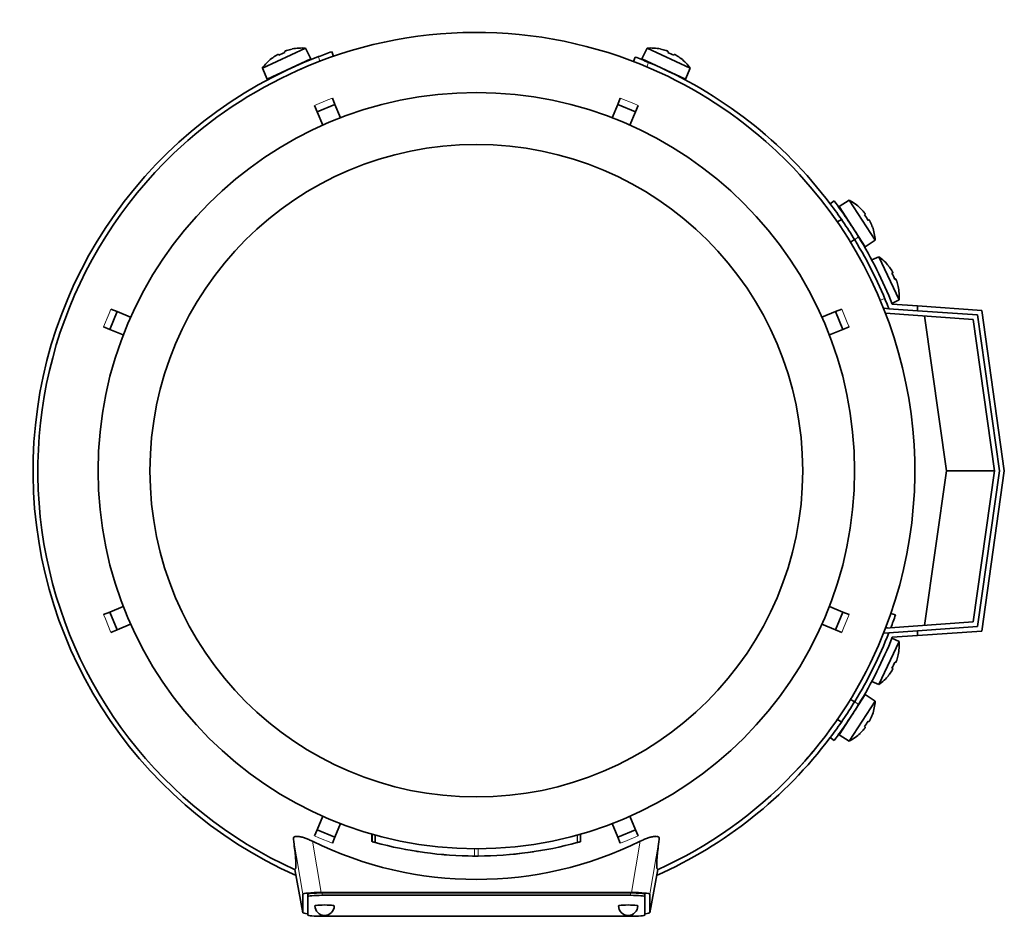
# Model space of a CAD drawing. Header units: millimetres. Extents: x 166 to 762, y -3713 to 2360.
# Tile 1 of 28: x 167 to 372, y -3713 to -3527. Entities that reach past the tile are written whole.
import ezdxf

# ---------------------------------------------------------------- set-up
doc = ezdxf.new("R2010")
doc.units = ezdxf.units.MM
for name, color, linetype in [('LOW_134-18', 7, 'Continuous'), ('M5X8_UNI7687', 7, 'Continuous'), ('VSI134_DIFFUSORE', 7, 'Continuous'), ('VSI134_FILTRO_A', 7, 'Continuous'), ('VSI134_FILTRO_B', 7, 'Continuous'), ('VSI134_TERMINALE', 7, 'Continuous'), ('VSI134_TESTATA', 7, 'Continuous')]:
    doc.layers.add(name, color=color, linetype=linetype)

# ---------------------------------------------------------------- blocks, each defined once
blk = doc.blocks.new('SE2')
at = {"layer": 'LOW_134-18', "color": 7, "linetype": 'Continuous', "lineweight": 35}
for p, q in [((346.64, -3586.92), (347.64, -3586.99)), ((365.15, -3589.22), (346.93, -3587.95)), ((369.56, -3620.63), (365.15, -3589.22)), ((365.15, -3652.04), (369.56, -3620.63)), ((346.93, -3653.31), (365.15, -3652.04)), ((347.64, -3654.27), (346.64, -3654.34))]:
    blk.add_line(p, q, dxfattribs=at)
at = {"layer": 'M5X8_UNI7687', "color": 7, "linetype": 'Continuous', "lineweight": 35}
for p, q in [((217.6, -3537.07), (226.54, -3532.9)), ((227.66, -3535.14), (226.54, -3532.9)), ((297.47, -3532.9), (296.35, -3535.14)), ((297.47, -3532.9), (306.41, -3537.07)), ((219.51, -3535.05), (219.53, -3535.07)), ((220.92, -3534.2), (221.02, -3534.37)), ((222.2, -3533.6), (222.27, -3533.79)), ((223.76, -3533.09), (223.77, -3533.07)), ((300.24, -3533.07), (300.25, -3533.09)), ((301.81, -3533.6), (301.74, -3533.79)), ((303.09, -3534.2), (302.99, -3534.37)), ((304.48, -3535.07), (304.5, -3535.05)), ((217.6, -3537.07), (218.59, -3539.36)), ((227.66, -3535.14), (218.59, -3539.36)), ((305.42, -3539.36), (296.35, -3535.14)), ((305.42, -3539.36), (306.41, -3537.07)), ((339.41, -3564.48), (337.28, -3565.79)), ((344.78, -3572.75), (339.41, -3564.48)), ((337.28, -3565.79), (342.73, -3574.17)), ((341.66, -3566.11), (341.67, -3566.09)), ((342.72, -3567.37), (342.56, -3567.49)), ((337.77, -3568.45), (336.93, -3568.99)), ((343.49, -3568.56), (343.31, -3568.65)), ((344.21, -3570.03), (344.23, -3570.03)), ((339.66, -3573.18), (340.5, -3572.64)), ((342.73, -3574.17), (344.78, -3572.75)), ((345.57, -3576.22), (344.07, -3576.87)), ((345.57, -3576.22), (349.74, -3585.16)), ((347.58, -3578.13), (347.57, -3578.15)), ((348.44, -3579.54), (348.26, -3579.64)), ((349.04, -3580.83), (348.85, -3580.9)), ((349.54, -3582.39), (349.57, -3582.39)), ((348.27, -3585.89), (349.74, -3585.16)), ((349.74, -3656.1), (348.27, -3655.37)), ((349.74, -3656.1), (345.57, -3665.04)), ((349.54, -3658.87), (349.57, -3658.87)), ((348.44, -3661.72), (348.26, -3661.62)), ((349.04, -3660.43), (348.85, -3660.36)), ((347.58, -3663.13), (347.57, -3663.11)), ((344.07, -3664.39), (345.57, -3665.04)), ((342.73, -3667.09), (337.28, -3675.47)), ((344.78, -3668.51), (342.73, -3667.09)), ((339.41, -3676.78), (344.78, -3668.51)), ((340.5, -3668.62), (339.59, -3668.03)), ((344.21, -3671.23), (344.23, -3671.23)), ((336.89, -3672.24), (337.77, -3672.81)), ((342.72, -3673.89), (342.56, -3673.77)), ((343.49, -3672.7), (343.31, -3672.61)), ((337.28, -3675.47), (339.41, -3676.78)), ((341.66, -3675.15), (341.67, -3675.17))]:
    blk.add_line(p, q, dxfattribs=at)
for centre, radius, start, end in [((225.74, -3542.87), 10, 85.4586, 101.4084), ((298.27, -3542.87), 10, 78.5916, 94.5414), ((225.74, -3542.87), 10, 128.5916, 144.5414), ((298.27, -3542.87), 10, 35.4586, 51.4084), ((226.05, -3536.44), 0.5, 115, 138.8118), ((297.96, -3536.44), 0.5, 41.1882, 65), ((220.62, -3538.97), 0.5, 91.1882, 115), ((303.39, -3538.97), 0.5, 65, 88.8118), ((334.8, -3573.36), 10, 46.5916, 62.5414), ((337.95, -3567.73), 0.5, 9.1315, 33), ((334.8, -3573.36), 10, 3.4586, 19.4084), ((341.22, -3572.77), 0.5, 33, 56.6899), ((339.77, -3584.37), 10, 38.5916, 54.5414), ((339.77, -3584.37), 10, 355.4586, 11.4084), ((339.77, -3656.89), 10, 348.5916, 4.5414), ((339.77, -3656.89), 10, 305.4586, 321.4084), ((341.22, -3668.49), 0.5, 303.3101, 327), ((334.8, -3667.9), 10, 340.5916, 356.5414), ((337.95, -3673.53), 0.5, 327, 349.9062), ((334.8, -3667.9), 10, 297.4586, 313.4084)]:
    blk.add_arc(centre, radius, start, end, dxfattribs=at)
for centre, major_axis, ratio, start_param, end_param in [((225.74, -3542.86), (-9.06, -4.23), 0.996195, 4.833518, 4.948078), ((224.81, -3540.87), (8.39, 3.91), 0.811251, 1.49595, 1.645642), ((225.74, -3542.86), (9.06, 4.23), 0.996195, 1.335108, 1.449667), ((298.27, -3542.86), (-9.06, 4.23), 0.996195, 4.833518, 4.948078), ((299.2, -3540.87), (8.39, -3.91), 0.811251, 1.49595, 1.645642), ((298.27, -3542.86), (9.06, -4.23), 0.996195, 1.335108, 1.449667), ((334.81, -3573.35), (-5.45, 8.39), 0.996195, 4.833518, 4.948078), ((336.65, -3572.15), (5.04, -7.77), 0.811251, 1.49595, 1.645642), ((334.81, -3573.35), (5.45, -8.39), 0.996195, 1.335108, 1.449667), ((339.78, -3584.36), (-4.23, 9.06), 0.996195, 4.833518, 4.948078), ((341.77, -3583.44), (3.91, -8.39), 0.811251, 1.49595, 1.645642), ((339.78, -3584.36), (4.23, -9.06), 0.996195, 1.335108, 1.449667), ((339.78, -3656.9), (4.23, 9.06), 0.996195, 4.833518, 4.948078), ((341.77, -3657.82), (-3.91, -8.39), 0.811251, 1.49595, 1.645642), ((339.78, -3656.9), (-4.23, -9.06), 0.996195, 1.335108, 1.449667), ((334.81, -3667.91), (5.45, 8.39), 0.996195, 4.833518, 4.948078), ((336.65, -3669.11), (-5.04, -7.77), 0.811251, 1.49595, 1.645642), ((334.81, -3667.91), (-5.45, -8.39), 0.996195, 1.335108, 1.449667)]:
    blk.add_ellipse(centre, major_axis=major_axis, ratio=ratio, start_param=start_param, end_param=end_param, dxfattribs=at)
for points in [[(220.92, -3534.2), (220.92, -3534.19), (220.91, -3534.19), (220.9, -3534.19), (220.89, -3534.19), (220.87, -3534.19), (220.85, -3534.2), (220.83, -3534.21), (220.8, -3534.22), (220.77, -3534.23), (220.74, -3534.25), (220.7, -3534.27), (220.67, -3534.29), (220.63, -3534.31), (220.59, -3534.33), (220.55, -3534.35), (220.51, -3534.38), (220.48, -3534.4), (220.47, -3534.41)], [(222.66, -3533.38), (222.64, -3533.39), (222.61, -3533.4), (222.56, -3533.42), (222.52, -3533.43), (222.48, -3533.45), (222.44, -3533.46), (222.4, -3533.48), (222.36, -3533.49), (222.33, -3533.51), (222.3, -3533.52), (222.27, -3533.54), (222.25, -3533.55), (222.23, -3533.56), (222.22, -3533.57), (222.21, -3533.58), (222.2, -3533.59), (222.2, -3533.59), (222.2, -3533.6)], [(301.81, -3533.6), (301.81, -3533.59), (301.81, -3533.59), (301.8, -3533.58), (301.79, -3533.57), (301.78, -3533.56), (301.76, -3533.55), (301.74, -3533.54), (301.71, -3533.52), (301.68, -3533.51), (301.65, -3533.49), (301.61, -3533.48), (301.57, -3533.46), (301.53, -3533.45), (301.49, -3533.43), (301.45, -3533.42), (301.41, -3533.4), (301.37, -3533.39), (301.36, -3533.38)], [(303.55, -3534.41), (303.53, -3534.4), (303.5, -3534.38), (303.46, -3534.35), (303.42, -3534.33), (303.38, -3534.31), (303.34, -3534.29), (303.31, -3534.27), (303.27, -3534.25), (303.24, -3534.23), (303.21, -3534.22), (303.18, -3534.21), (303.16, -3534.2), (303.14, -3534.19), (303.12, -3534.19), (303.11, -3534.19), (303.1, -3534.19), (303.1, -3534.19), (303.09, -3534.2)], [(342.72, -3567.37), (342.72, -3567.37), (342.72, -3567.36), (342.72, -3567.35), (342.72, -3567.34), (342.71, -3567.32), (342.7, -3567.31), (342.69, -3567.28), (342.68, -3567.26), (342.66, -3567.23), (342.64, -3567.2), (342.62, -3567.17), (342.59, -3567.13), (342.57, -3567.1), (342.54, -3567.06), (342.51, -3567.03), (342.48, -3566.99), (342.46, -3566.96), (342.45, -3566.95)], [(343.76, -3568.98), (343.76, -3568.96), (343.74, -3568.93), (343.72, -3568.89), (343.7, -3568.85), (343.68, -3568.81), (343.66, -3568.77), (343.63, -3568.73), (343.61, -3568.7), (343.59, -3568.67), (343.58, -3568.64), (343.56, -3568.62), (343.54, -3568.6), (343.53, -3568.58), (343.52, -3568.57), (343.51, -3568.56), (343.5, -3568.56), (343.49, -3568.56), (343.49, -3568.56)], [(348.44, -3579.54), (348.44, -3579.54), (348.44, -3579.54), (348.45, -3579.53), (348.44, -3579.51), (348.44, -3579.5), (348.43, -3579.48), (348.43, -3579.46), (348.41, -3579.43), (348.4, -3579.4), (348.38, -3579.36), (348.37, -3579.33), (348.35, -3579.29), (348.33, -3579.25), (348.3, -3579.21), (348.28, -3579.18), (348.26, -3579.13), (348.24, -3579.1), (348.23, -3579.09)], [(349.25, -3581.28), (349.25, -3581.26), (349.23, -3581.23), (349.22, -3581.19), (349.2, -3581.14), (349.19, -3581.1), (349.17, -3581.06), (349.16, -3581.02), (349.14, -3580.99), (349.13, -3580.95), (349.11, -3580.92), (349.1, -3580.89), (349.08, -3580.87), (349.07, -3580.86), (349.06, -3580.84), (349.05, -3580.83), (349.05, -3580.83), (349.04, -3580.83), (349.04, -3580.83)], [(348.23, -3662.17), (348.24, -3662.16), (348.26, -3662.13), (348.28, -3662.08), (348.3, -3662.05), (348.33, -3662.01), (348.35, -3661.97), (348.37, -3661.93), (348.38, -3661.9), (348.4, -3661.86), (348.41, -3661.83), (348.43, -3661.8), (348.43, -3661.78), (348.44, -3661.76), (348.44, -3661.75), (348.45, -3661.73), (348.44, -3661.72), (348.44, -3661.72), (348.44, -3661.72)], [(349.04, -3660.43), (349.04, -3660.43), (349.05, -3660.43), (349.05, -3660.43), (349.06, -3660.42), (349.07, -3660.4), (349.08, -3660.39), (349.1, -3660.37), (349.11, -3660.34), (349.13, -3660.31), (349.14, -3660.27), (349.16, -3660.24), (349.17, -3660.2), (349.19, -3660.16), (349.2, -3660.12), (349.22, -3660.08), (349.23, -3660.03), (349.25, -3660), (349.25, -3659.98)], [(342.45, -3674.31), (342.46, -3674.3), (342.48, -3674.27), (342.51, -3674.23), (342.54, -3674.2), (342.57, -3674.16), (342.59, -3674.13), (342.62, -3674.09), (342.64, -3674.06), (342.66, -3674.03), (342.68, -3674), (342.69, -3673.98), (342.7, -3673.95), (342.71, -3673.94), (342.72, -3673.92), (342.72, -3673.91), (342.72, -3673.9), (342.72, -3673.89), (342.72, -3673.89)], [(343.49, -3672.7), (343.49, -3672.7), (343.5, -3672.7), (343.51, -3672.7), (343.52, -3672.69), (343.53, -3672.68), (343.54, -3672.66), (343.56, -3672.64), (343.58, -3672.62), (343.59, -3672.59), (343.61, -3672.56), (343.63, -3672.53), (343.66, -3672.49), (343.68, -3672.45), (343.7, -3672.41), (343.72, -3672.37), (343.74, -3672.33), (343.76, -3672.3), (343.76, -3672.28)]]:
    blk.add_open_spline(points, degree=3, dxfattribs=at)
at = {"layer": 'VSI134_DIFFUSORE', "color": 7, "linetype": 'Continuous', "lineweight": 35}
for start, end in [(333.515, 336.5043), (316.2931, 320.745)]:
    blk.add_arc((262.01, -3620.63), 91, start, end, dxfattribs=at)
at = {"layer": 'VSI134_FILTRO_A', "color": 4, "linetype": 'Continuous', "lineweight": 9}
for p, q in [((229.56, -3535.61), (229.23, -3534.67)), ((347.58, -3653.27), (347.02, -3653.08))]:
    blk.add_line(p, q, dxfattribs=at)
at = {"layer": 'VSI134_FILTRO_A', "color": 7, "linetype": 'Continuous', "lineweight": 35}
for p, q in [((232.38, -3534.59), (232.05, -3533.64)), ((348.99, -3650.58), (348.05, -3650.26))]:
    blk.add_line(p, q, dxfattribs=at)
for start, end in [(110.8687, 246.0068), (109, 110.8687), (339.2424, 341), (293.9932, 322.9759)]:
    blk.add_arc((262.01, -3620.63), 92, start, end, dxfattribs=at)
at = {"layer": 'VSI134_FILTRO_B', "color": 7, "linetype": 'Continuous', "lineweight": 35}
blk.add_line((294.98, -3534.74), (294.62, -3535.67), dxfattribs=at)
at = {"layer": 'VSI134_FILTRO_B', "color": 4, "linetype": 'Continuous', "lineweight": 9}
for p, q in [((297.76, -3535.86), (297.4, -3536.8)), ((345.84, -3585.24), (346.77, -3584.88))]:
    blk.add_line(p, q, dxfattribs=at)
at = {"layer": 'VSI134_FILTRO_B', "color": 7, "linetype": 'Continuous', "lineweight": 35}
for start, end in [(67.1313, 69), (37.0241, 67.1313)]:
    blk.add_arc((262.01, -3620.63), 92, start, end, dxfattribs=at)
at = {"layer": 'VSI134_TERMINALE', "color": 7, "linetype": 'Continuous', "lineweight": 35}
for p, q in [((336.26, -3564.63), (335.46, -3565.23)), ((348.33, -3586.04), (353.56, -3586.4)), ((347.64, -3586.99), (353.56, -3587.41)), ((353.56, -3586.4), (366.9, -3587.34)), ((353.56, -3586.4), (353.56, -3587.41)), ((366.02, -3588.28), (353.56, -3587.41)), ((366.9, -3587.34), (371.58, -3620.63)), ((359.56, -3620.63), (355.05, -3588.51)), ((370.57, -3620.63), (366.02, -3588.28)), ((355.05, -3652.75), (359.56, -3620.63)), ((359.56, -3620.63), (369.56, -3620.63)), ((366.02, -3652.98), (370.57, -3620.63)), ((371.58, -3620.63), (366.9, -3653.92)), ((353.56, -3653.85), (366.02, -3652.98)), ((347.64, -3654.27), (353.56, -3653.85)), ((348.33, -3655.22), (353.56, -3654.86)), ((353.56, -3653.85), (353.56, -3654.86)), ((366.9, -3653.92), (353.56, -3654.86)), ((335.46, -3676.03), (336.26, -3676.63))]:
    blk.add_line(p, q, dxfattribs=at)
at = {"layer": 'VSI134_TERMINALE', "color": 4, "linetype": 'Continuous', "lineweight": 9}
for p, q in [((341.33, -3572.08), (340.52, -3572.68)), ((340.52, -3668.58), (341.33, -3669.18))]:
    blk.add_line(p, q, dxfattribs=at)
at = {"layer": 'VSI134_TERMINALE', "color": 7, "linetype": 'Continuous', "lineweight": 35}
for radius, start, end in [(92, 31.4101, 37.0241), (93, 31.4706, 37.0241), (92, 21.4458, 31.4101), (93, 21.8355, 31.4706), (92, 328.5899, 338.5542), (93, 328.5294, 338.1645), (92, 322.9759, 328.5899), (93, 322.9759, 328.5294)]:
    blk.add_arc((262.01, -3620.63), radius, start, end, dxfattribs=at)
at = {"layer": 'VSI134_TESTATA', "color": 7, "linetype": 'Continuous', "lineweight": 35}
for p, q in [((225.73, -3537.17), (224.91, -3537.53)), ((232.13, -3543.27), (232.66, -3544.57)), ((291.35, -3544.57), (291.88, -3543.27)), ((228.97, -3546.1), (228.43, -3544.8)), ((228.97, -3546.1), (232.66, -3544.57)), ((232.66, -3544.57), (233.82, -3547.36)), ((290.19, -3547.36), (291.35, -3544.57)), ((291.35, -3544.57), (295.04, -3546.1)), ((295.58, -3544.8), (295.04, -3546.1)), ((230.13, -3548.89), (228.97, -3546.1)), ((295.04, -3546.1), (293.88, -3548.89)), ((185.94, -3591.29), (187.47, -3587.59)), ((186.17, -3587.06), (187.47, -3587.59)), ((187.47, -3587.59), (190.27, -3588.75)), ((333.74, -3588.75), (336.54, -3587.59)), ((336.54, -3587.59), (337.84, -3587.06)), ((336.54, -3587.59), (338.07, -3591.29)), ((185.94, -3591.29), (184.64, -3590.75)), ((188.74, -3592.45), (185.94, -3591.29)), ((338.07, -3591.29), (335.27, -3592.45)), ((339.37, -3590.75), (338.07, -3591.29)), ((185.94, -3649.97), (188.74, -3648.81)), ((335.27, -3648.81), (338.07, -3649.97)), ((184.64, -3650.51), (185.94, -3649.97)), ((187.47, -3653.67), (185.94, -3649.97)), ((338.07, -3649.97), (336.54, -3653.67)), ((338.07, -3649.97), (339.37, -3650.51)), ((190.27, -3652.51), (187.47, -3653.67)), ((336.54, -3653.67), (333.74, -3652.51)), ((187.47, -3653.67), (186.17, -3654.21)), ((337.84, -3654.21), (336.54, -3653.67)), ((339.72, -3667.98), (339.6, -3668.01)), ((336.87, -3672.36), (336.84, -3672.21)), ((228.97, -3695.16), (230.13, -3692.37)), ((293.88, -3692.37), (295.04, -3695.16)), ((233.82, -3693.9), (232.66, -3696.69)), ((291.35, -3696.69), (290.19, -3693.9)), ((228.43, -3696.46), (228.97, -3695.16)), ((232.66, -3696.69), (228.97, -3695.16)), ((240.35, -3696.09), (240.35, -3697.64)), ((240.39, -3696.1), (240.39, -3697.66)), ((241.02, -3696.27), (241.02, -3697.83)), ((283.64, -3697.65), (283.64, -3696.09)), ((283.65, -3697.65), (283.65, -3696.09)), ((295.04, -3695.16), (291.35, -3696.69)), ((295.04, -3695.16), (295.58, -3696.46)), ((232.66, -3696.69), (232.13, -3697.99)), ((282.96, -3697.84), (283.01, -3697.82)), ((291.88, -3697.99), (291.35, -3696.69)), ((249.99, -3699.72), (250, -3699.72)), ((256.07, -3700.41), (256.07, -3700.41)), ((268, -3700.41), (268, -3700.41)), ((224.36, -3703.4), (226.01, -3712.4)), ((298, -3712.4), (299.65, -3703.41)), ((226.01, -3712.39), (226.01, -3708.56)), ((227.01, -3709.05), (227.01, -3708.55)), ((229.83, -3708.21), (294.19, -3708.21)), ((294.01, -3708.29), (230.01, -3708.29)), ((294.01, -3708.79), (230.01, -3708.79)), ((297.01, -3709.05), (297.01, -3708.55)), ((298.01, -3708.56), (298.01, -3712.39)), ((227.01, -3709.05), (227.01, -3712.89)), ((297.01, -3712.89), (297.01, -3709.05)), ((230.01, -3713.15), (294.01, -3713.15))]:
    blk.add_line(p, q, dxfattribs=at)
at = {"layer": 'VSI134_TESTATA', "color": 4, "linetype": 'Continuous', "lineweight": 9}
for p, q in [((231.21, -3543.65), (232.13, -3543.27)), ((294.67, -3544.42), (291.88, -3543.27)), ((231.21, -3543.65), (228.43, -3544.8)), ((294.67, -3544.42), (295.58, -3544.8)), ((185.8, -3587.97), (184.64, -3590.75)), ((185.8, -3587.97), (186.17, -3587.06)), ((338.99, -3589.84), (337.84, -3587.06)), ((338.99, -3589.84), (339.37, -3590.75)), ((185.02, -3651.42), (184.64, -3650.51)), ((185.02, -3651.42), (186.17, -3654.21)), ((338.21, -3653.29), (339.37, -3650.51)), ((338.21, -3653.29), (337.84, -3654.21)), ((229.34, -3696.84), (228.43, -3696.46)), ((240.4, -3697.66), (240.4, -3696.1)), ((282.96, -3697.84), (282.96, -3696.28)), ((283.01, -3697.82), (283.01, -3696.27)), ((283.64, -3697.65), (283.64, -3696.09)), ((292.8, -3697.61), (295.58, -3696.46)), ((226.01, -3708.56), (224.04, -3697.11)), ((229.83, -3708.21), (228, -3697.58)), ((229.34, -3696.84), (232.13, -3697.99)), ((292.8, -3697.61), (291.88, -3697.99)), ((296.01, -3697.58), (294.19, -3708.21)), ((299.97, -3697.11), (298.01, -3708.56)), ((261.65, -3700.63), (261.65, -3699.13)), ((262.36, -3700.63), (262.36, -3699.13)), ((224.36, -3703.4), (226.01, -3712.39)), ((298.01, -3712.39), (299.65, -3703.4)), ((230.01, -3708.79), (230.01, -3708.29)), ((294.01, -3708.79), (294.01, -3708.29))]:
    blk.add_line(p, q, dxfattribs=at)
at = {"layer": 'VSI134_TESTATA', "color": 7, "linetype": 'Continuous', "lineweight": 35}
for radius in [78.5, 67.74]:
    blk.add_circle((262.01, -3620.63), radius, dxfattribs=at)
for centre, radius, start, end in [((262.01, -3620.63), 91, 66.5051, 114.0561), ((262.01, -3620.63), 91, 114.0561, 133.594), ((262.01, -3620.63), 91, 47.4949, 66.5051), ((262.01, -3620.63), 91, 133.594, 245.5753), ((262.01, -3620.63), 91, 42.5051, 47.4949), ((262.01, -3620.63), 91, 336.505, 42.5051), ((262.01, -3620.63), 91, 316.4064, 336.505), ((262.01, -3620.63), 91, 294.4247, 316.2931), ((262.01, -3628.46), 77.03, 243.8059, 296.1941), ((262.01, -3620.63), 80, 254.3278, 254.3303), ((260.9, -3624.65), 75.83, 254.3174, 254.8013), ((262, -3620.64), 79.99, 254.7875, 269.7463), ((262.01, -3620.63), 80, 270.2544, 285.1819), ((262.01, -3620.63), 80, 285.1934, 285.3228), ((264.13, -3628.32), 72.02, 285.1964, 285.7129), ((262.01, -3620.63), 80, 261.0009, 261.3628), ((262.01, -3620.63), 80, 264.8308, 265.4118), ((262.02, -3620.72), 79.91, 275.1156, 278.5117), ((262.02, -3618.81), 81.82, 269.4577, 269.6802), ((262.01, -3620.63), 80, 269.745, 270.2544), ((230.51, -3710.97), 2, 180, 270), ((230.51, -3710.97), 2, 270, 0), ((293.51, -3710.97), 2, 180, 270), ((293.51, -3710.97), 2, 270, 0)]:
    blk.add_arc(centre, radius, start, end, dxfattribs=at)
for centre, major_axis, ratio, start_param, end_param in [((230.07, -3708.58), (4.06, -0.02), 0.091176, 1.630723, 3.142092), ((230.01, -3708.55), (3, 0), 0.087156, 1.570796, 3.141593), ((230.01, -3709.05), (3, 0), 0.087156, 1.570796, 3.141593), ((294.01, -3708.55), (3, 0), 0.087156, 0, 1.570796), ((294.01, -3709.05), (3, 0), 0.087156, 0, 1.570796), ((293.94, -3708.58), (-4.06, -0.02), 0.091176, 3.141094, 4.652463), ((230.51, -3710.97), (2, 0), 0.087156, 0, 3.141593), ((293.51, -3710.97), (2, 0), 0.087156, 0, 3.141593), ((230.07, -3712.37), (4.06, 0.02), 0.091176, 3.141095, 3.858067), ((293.94, -3712.37), (-4.06, 0.02), 0.091176, 2.425118, 3.142091), ((230.01, -3712.89), (-3, 0), 0.087156, 0, 1.570796), ((294.01, -3712.89), (-3, 0), 0.087156, 1.570796, 3.141593)]:
    blk.add_ellipse(centre, major_axis=major_axis, ratio=ratio, start_param=start_param, end_param=end_param, dxfattribs=at)
for points, knots in [([(224.04, -3697.11), (224.03, -3697.02), (224.04, -3696.93), (224.1, -3696.78), (224.16, -3696.71), (224.33, -3696.61), (224.45, -3696.57), (224.74, -3696.54), (224.91, -3696.54), (225.21, -3696.58), (225.31, -3696.59), (225.53, -3696.64), (225.65, -3696.67), (225.88, -3696.73), (226.01, -3696.76), (226.25, -3696.84), (226.38, -3696.88), (226.75, -3697.02), (227, -3697.12), (227.51, -3697.34), (227.76, -3697.46), (228, -3697.58)], [0, 0, 0, 0, 0.125, 0.125, 0.25, 0.25, 0.375, 0.375, 0.5, 0.5, 0.5625, 0.5625, 0.625, 0.625, 0.6875, 0.6875, 0.75, 0.75, 0.875, 0.875, 1, 1, 1, 1]), ([(224.36, -3703.4), (224.39, -3703.38), (224.42, -3703.36), (224.47, -3703.28), (224.5, -3703.23), (224.54, -3703.07), (224.55, -3702.96), (224.57, -3702.69), (224.57, -3702.53), (224.56, -3701.91), (224.53, -3701.35), (224.37, -3699.69), (224.24, -3698.62), (224.04, -3697.11)], [0, 0, 0, 0, 0.125, 0.125, 0.25, 0.25, 0.375, 0.375, 0.5, 0.5, 0.75, 0.75, 1, 1, 1, 1]), ([(296.01, -3697.58), (296.25, -3697.46), (296.5, -3697.34), (297, -3697.12), (297.26, -3697.02), (297.76, -3696.84), (298, -3696.76), (298.48, -3696.63), (298.7, -3696.59), (298.99, -3696.55), (299.09, -3696.55), (299.26, -3696.54), (299.34, -3696.54), (299.56, -3696.57), (299.68, -3696.6), (299.85, -3696.71), (299.91, -3696.77), (299.97, -3696.93), (299.98, -3697.02), (299.97, -3697.11)], [0, 0, 0, 0, 0.125, 0.125, 0.25, 0.25, 0.375, 0.375, 0.5, 0.5, 0.5625, 0.5625, 0.625, 0.625, 0.75, 0.75, 0.875, 0.875, 1, 1, 1, 1]), ([(299.97, -3697.11), (299.77, -3698.61), (299.64, -3699.69), (299.52, -3700.93), (299.49, -3701.28), (299.45, -3701.88), (299.44, -3702.12), (299.44, -3702.53), (299.44, -3702.7), (299.46, -3702.96), (299.48, -3703.07), (299.51, -3703.23), (299.54, -3703.28), (299.59, -3703.36), (299.62, -3703.38), (299.65, -3703.4)], [0, 0, 0, 0, 0.25, 0.25, 0.375, 0.375, 0.5, 0.5, 0.625, 0.625, 0.75, 0.75, 0.875, 0.875, 1, 1, 1, 1])]:
    blk.add_open_spline(points, degree=3, knots=knots, dxfattribs=at)
blk.add_open_spline([(255.79, -3700.39), (255.67, -3700.38), (255.61, -3700.37), (255.61, -3700.37)], degree=3, dxfattribs=at)

msp = doc.modelspace()

# ---------------------------------------------------------------- block references
msp.add_blockref('SE2', (0, 0))

doc.saveas('drawing.dxf')
